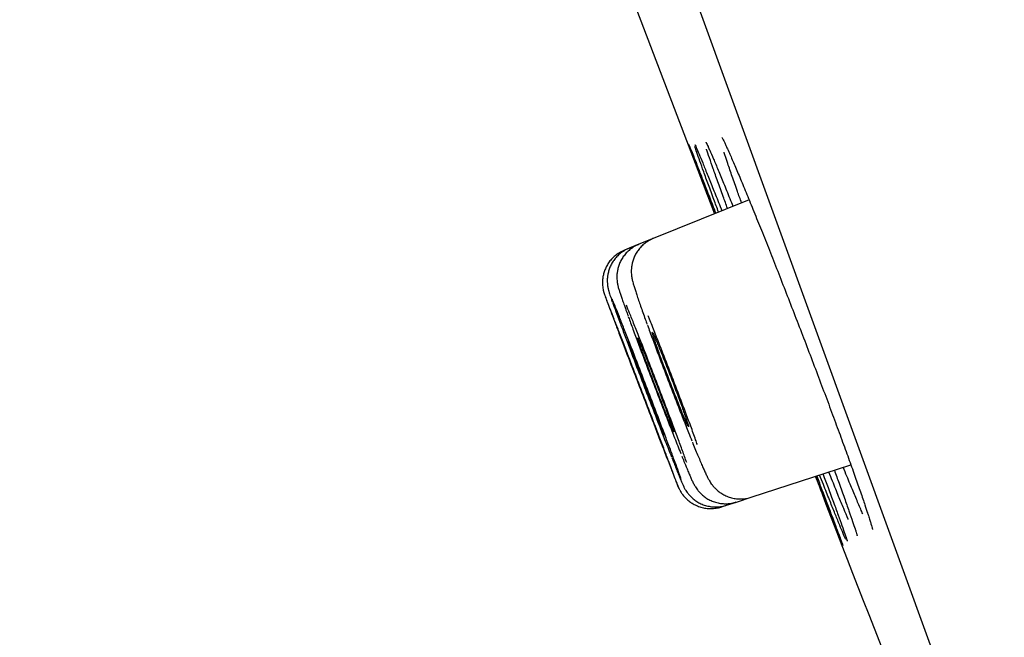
# Model space of a CAD drawing. Header units: millimetres. Extents: x 8 to 1091, y 12 to 2370.
# Tile 46 of 88: x 80 to 92, y 2229 to 2236. Entities that reach past the tile are written whole.
import ezdxf

# ---------------------------------------------------------------- set-up
doc = ezdxf.new("R2010")
doc.units = ezdxf.units.MM

msp = doc.modelspace()

# ---------------------------------------------------------------- linework, layer by layer
at = {"color": 7, "linetype": 'Continuous', "lineweight": 30}
for p, q in [((99.579, 2204.854), (64.265, 2301.877)), ((88.653, 2234.258), (87.562, 2233.817)), ((87.562, 2233.817), (87.398, 2233.751)), ((87.288, 2233.706), (87.233, 2233.684)), ((87.398, 2233.751), (87.288, 2233.706)), ((88.678, 2230.87), (89.814, 2231.239)), ((88.509, 2230.815), (88.678, 2230.87)), ((88.34, 2230.76), (88.396, 2230.778)), ((88.396, 2230.778), (88.509, 2230.815))]:
    msp.add_line(p, q, dxfattribs=at)
at = {"color": 7, "linetype": 'Continuous', "lineweight": 30, "flags": 128}
msp.add_lwpolyline([(86.339, 2239.147), (87.101, 2237.136), (88.259, 2234.099)], dxfattribs=at)
at = {"color": 7, "linetype": 'Continuous', "lineweight": 30}
for centre, radius, start, end in [((-267.609, 2125.748), 395.3, 9.59857, 27.45536), ((1209.305, 2663.302), 1200.4, 201.102788, 201.360113)]:
    msp.add_arc(centre, radius, start, end, dxfattribs=at)
for points, knots in [([(88.261, 2234.1), (88.243, 2234.148), (88.2, 2234.262), (88.141, 2234.415), (88.086, 2234.563), (88.04, 2234.685), (88.004, 2234.781), (87.979, 2234.847), (87.966, 2234.882), (87.966, 2234.886), (87.965, 2234.886)], [0, 0, 0, 0, 0.108578, 0.252484, 0.39685, 0.540756, 0.684641, 0.828985, 0.972869, 1, 1, 1, 1]), ([(87.966, 2234.888), (87.967, 2234.886), (87.97, 2234.878), (87.988, 2234.835), (88.018, 2234.761), (88.058, 2234.658), (88.108, 2234.531), (88.168, 2234.377), (88.223, 2234.235), (88.261, 2234.137), (88.274, 2234.105)], [0, 0, 0, 0, 0.088309, 0.228636, 0.368968, 0.509747, 0.650078, 0.790427, 0.931223, 1, 1, 1, 1]), ([(88.037, 2234.884), (88.037, 2234.884), (88.037, 2234.885), (88.039, 2234.881), (88.042, 2234.875), (88.043, 2234.871)], [0, 0, 0, 0, 0.03335, 0.453483, 1, 1, 1, 1]), ([(88.039, 2234.881), (88.043, 2234.872), (88.053, 2234.85), (88.082, 2234.782), (88.123, 2234.682), (88.175, 2234.554), (88.236, 2234.402), (88.293, 2234.261), (88.331, 2234.164), (88.343, 2234.133)], [0, 0, 0, 0, 0.101715, 0.265582, 0.42997, 0.593837, 0.757738, 0.922162, 1, 1, 1, 1]), ([(88.162, 2234.912), (88.162, 2234.912), (88.162, 2234.912), (88.167, 2234.904), (88.174, 2234.889), (88.183, 2234.871), (88.19, 2234.855), (88.191, 2234.851)], [0, 0, 0, 0, 0.125392, 0.335823, 0.593161, 0.88892, 1, 1, 1, 1]), ([(88.344, 2234.967), (88.344, 2234.966), (88.344, 2234.966), (88.35, 2234.956), (88.358, 2234.94), (88.372, 2234.913), (88.387, 2234.881), (88.399, 2234.854), (88.405, 2234.841)], [0, 0, 0, 0, 0.104786, 0.249959, 0.42346, 0.620214, 0.832731, 1, 1, 1, 1]), ([(88.306, 2234.118), (88.288, 2234.166), (88.246, 2234.278), (88.189, 2234.432), (88.135, 2234.58), (88.091, 2234.703), (88.058, 2234.797), (88.039, 2234.851), (88.034, 2234.865), (88.034, 2234.866)], [0, 0, 0, 0, 0.127314, 0.298728, 0.470689, 0.642103, 0.8135, 0.985443, 1, 1, 1, 1]), ([(88.408, 2234.159), (88.392, 2234.205), (88.351, 2234.315), (88.296, 2234.467), (88.243, 2234.616), (88.202, 2234.737), (88.177, 2234.809), (88.17, 2234.833), (88.17, 2234.833)], [0, 0, 0, 0, 0.149397, 0.360767, 0.572811, 0.784182, 0.995552, 1, 1, 1, 1]), ([(88.187, 2234.861), (88.193, 2234.848), (88.209, 2234.813), (88.247, 2234.725), (88.3, 2234.6), (88.363, 2234.448), (88.419, 2234.309), (88.458, 2234.213), (88.47, 2234.184)], [0, 0, 0, 0, 0.106857, 0.307635, 0.507775, 0.707972, 0.908807, 1, 1, 1, 1]), ([(88.568, 2234.223), (88.552, 2234.267), (88.513, 2234.375), (88.46, 2234.526), (88.41, 2234.672), (88.38, 2234.763), (88.369, 2234.796), (88.369, 2234.798)], [0, 0, 0, 0, 0.180069, 0.450224, 0.721242, 0.991398, 1, 1, 1, 1]), ([(88.401, 2234.851), (88.41, 2234.831), (88.434, 2234.78), (88.482, 2234.667), (88.546, 2234.518), (88.618, 2234.345), (88.697, 2234.152), (88.782, 2233.941), (88.873, 2233.715), (88.967, 2233.476), (89.064, 2233.228), (89.163, 2232.973), (89.263, 2232.716), (89.361, 2232.459), (89.457, 2232.205), (89.55, 2231.958), (89.638, 2231.72), (89.721, 2231.496), (89.797, 2231.287), (89.865, 2231.096), (89.924, 2230.927), (89.972, 2230.789), (89.994, 2230.721), (90.004, 2230.691)], [0, 0, 0, 0, 0.030561, 0.079607, 0.12867, 0.177889, 0.226952, 0.276018, 0.32524, 0.374305, 0.423359, 0.472569, 0.521622, 0.570654, 0.619842, 0.668874, 0.717884, 0.767051, 0.816061, 0.865059, 0.914213, 0.963212, 1, 1, 1, 1]), ([(87.563, 2233.816), (87.561, 2233.816), (87.54, 2233.809), (87.503, 2233.788), (87.455, 2233.754), (87.414, 2233.715), (87.381, 2233.672), (87.354, 2233.627), (87.335, 2233.582), (87.322, 2233.537), (87.314, 2233.495), (87.311, 2233.457), (87.311, 2233.425), (87.314, 2233.397), (87.317, 2233.374), (87.321, 2233.352), (87.326, 2233.331), (87.333, 2233.304), (87.343, 2233.27), (87.357, 2233.226), (87.374, 2233.174), (87.394, 2233.114), (87.417, 2233.048), (87.443, 2232.975), (87.467, 2232.907), (87.484, 2232.86), (87.491, 2232.842)], [0, 0, 0, 0, 0.00311, 0.042145, 0.0794, 0.115097, 0.149348, 0.182184, 0.213567, 0.243358, 0.271248, 0.296757, 0.319745, 0.341244, 0.363322, 0.387817, 0.417958, 0.459344, 0.527821, 0.601219, 0.670927, 0.744408, 0.815636, 0.885656, 0.954764, 1, 1, 1, 1]), ([(87.234, 2233.683), (87.223, 2233.679), (87.194, 2233.667), (87.15, 2233.64), (87.106, 2233.603), (87.068, 2233.562), (87.038, 2233.518), (87.015, 2233.473), (86.999, 2233.428), (86.988, 2233.383), (86.983, 2233.341), (86.982, 2233.302), (86.985, 2233.267), (86.989, 2233.239), (86.994, 2233.218), (86.998, 2233.204), (87.001, 2233.193), (87.004, 2233.185), (87.007, 2233.176), (87.009, 2233.17), (87.011, 2233.165), (87.011, 2233.163)], [0, 0, 0, 0, 0.046108, 0.127566, 0.20544, 0.280073, 0.351608, 0.420047, 0.48527, 0.54703, 0.604925, 0.6583, 0.705938, 0.745356, 0.775027, 0.79944, 0.824039, 0.854998, 0.898654, 0.970082, 1, 1, 1, 1]), ([(87.288, 2233.705), (87.285, 2233.704), (87.263, 2233.697), (87.225, 2233.675), (87.177, 2233.641), (87.137, 2233.601), (87.104, 2233.558), (87.078, 2233.513), (87.059, 2233.468), (87.047, 2233.423), (87.039, 2233.38), (87.037, 2233.34), (87.038, 2233.306), (87.041, 2233.278), (87.045, 2233.256), (87.049, 2233.239), (87.053, 2233.224), (87.057, 2233.211), (87.062, 2233.194), (87.069, 2233.171), (87.08, 2233.14), (87.09, 2233.111), (87.095, 2233.097)], [0, 0, 0, 0, 0.009315, 0.069715, 0.12736, 0.182575, 0.235516, 0.286222, 0.334638, 0.380601, 0.423787, 0.463542, 0.498635, 0.528129, 0.553771, 0.579298, 0.608076, 0.644533, 0.696747, 0.786292, 0.895759, 1, 1, 1, 1]), ([(87.398, 2233.749), (87.385, 2233.744), (87.353, 2233.731), (87.308, 2233.701), (87.264, 2233.663), (87.228, 2233.622), (87.199, 2233.578), (87.177, 2233.532), (87.161, 2233.487), (87.152, 2233.444), (87.147, 2233.403), (87.147, 2233.368), (87.149, 2233.338), (87.152, 2233.314), (87.156, 2233.293), (87.16, 2233.276), (87.164, 2233.257), (87.171, 2233.234), (87.181, 2233.203), (87.195, 2233.162), (87.212, 2233.112), (87.227, 2233.069), (87.238, 2233.039), (87.241, 2233.03)], [0, 0, 0, 0, 0.035888, 0.08496, 0.131913, 0.176935, 0.220101, 0.261399, 0.30072, 0.337809, 0.372132, 0.402862, 0.429808, 0.454669, 0.480427, 0.509528, 0.546383, 0.598822, 0.691071, 0.783559, 0.872054, 0.965292, 1, 1, 1, 1]), ([(87.718, 2231.315), (87.734, 2231.274), (87.766, 2231.192), (87.802, 2231.099), (87.827, 2231.034), (87.842, 2230.998), (87.844, 2230.994), (87.835, 2231.02), (87.814, 2231.077), (87.782, 2231.161), (87.74, 2231.273), (87.689, 2231.407), (87.631, 2231.56), (87.566, 2231.729), (87.498, 2231.907), (87.428, 2232.09), (87.357, 2232.274), (87.289, 2232.451), (87.225, 2232.619), (87.166, 2232.771), (87.114, 2232.903), (87.072, 2233.013), (87.04, 2233.095), (87.019, 2233.147), (87.015, 2233.157), (87.013, 2233.161)], [0, 0, 0, 0, 0.044126, 0.088252, 0.132378, 0.176504, 0.220625, 0.264746, 0.308864, 0.352981, 0.397099, 0.441217, 0.485338, 0.52946, 0.573589, 0.617718, 0.661852, 0.705986, 0.750123, 0.794261, 0.838396, 0.882531, 0.926661, 0.970791, 1, 1, 1, 1]), ([(87.015, 2233.153), (87.018, 2233.145), (87.025, 2233.126), (87.049, 2233.062), (87.085, 2232.967), (87.13, 2232.847), (87.184, 2232.705), (87.245, 2232.545), (87.311, 2232.373), (87.38, 2232.192), (87.451, 2232.008), (87.521, 2231.826), (87.588, 2231.652), (87.643, 2231.51), (87.686, 2231.398), (87.707, 2231.342), (87.718, 2231.315)], [0, 0, 0, 0, 0.058882, 0.135696, 0.212507, 0.289318, 0.366135, 0.442953, 0.51978, 0.596608, 0.673447, 0.750286, 0.827131, 0.903977, 0.951988, 1, 1, 1, 1]), ([(87.881, 2231.073), (87.878, 2231.081), (87.869, 2231.107), (87.842, 2231.182), (87.801, 2231.293), (87.751, 2231.428), (87.693, 2231.581), (87.63, 2231.75), (87.562, 2231.929), (87.491, 2232.113), (87.421, 2232.296), (87.352, 2232.474), (87.287, 2232.642), (87.227, 2232.794), (87.175, 2232.927), (87.131, 2233.035), (87.104, 2233.102), (87.095, 2233.123), (87.093, 2233.127)], [0, 0, 0, 0, 0.033459, 0.101278, 0.169089, 0.2369, 0.304711, 0.372522, 0.440342, 0.508162, 0.575995, 0.643828, 0.711673, 0.779518, 0.847369, 0.915219, 0.983066, 1, 1, 1, 1]), ([(87.099, 2233.088), (87.1, 2233.085), (87.109, 2233.06), (87.136, 2232.986), (87.18, 2232.867), (87.233, 2232.724), (87.293, 2232.565), (87.359, 2232.391), (87.428, 2232.21), (87.499, 2232.026), (87.569, 2231.844), (87.636, 2231.669), (87.692, 2231.527), (87.736, 2231.416), (87.758, 2231.36), (87.769, 2231.332)], [0, 0, 0, 0, 0.01173, 0.099564, 0.187399, 0.27523, 0.363061, 0.4509, 0.53874, 0.626595, 0.71445, 0.802322, 0.890194, 0.945097, 1, 1, 1, 1]), ([(87.241, 2233.03), (87.245, 2233.018), (87.255, 2232.989), (87.267, 2232.956), (87.274, 2232.937)], [0, 0, 0, 0, 0.448786, 1, 1, 1, 1]), ([(87.943, 2231.265), (87.935, 2231.288), (87.914, 2231.346), (87.87, 2231.467), (87.813, 2231.621), (87.749, 2231.79), (87.681, 2231.969), (87.611, 2232.154), (87.54, 2232.338), (87.471, 2232.517), (87.405, 2232.685), (87.344, 2232.837), (87.293, 2232.965), (87.267, 2233.028), (87.255, 2233.058)], [0, 0, 0, 0, 0.054458, 0.14172, 0.228971, 0.316221, 0.403477, 0.490733, 0.578008, 0.665284, 0.752585, 0.839885, 0.927206, 1, 1, 1, 1]), ([(87.277, 2232.93), (87.28, 2232.922), (87.297, 2232.874), (87.337, 2232.765), (87.396, 2232.606), (87.462, 2232.432), (87.531, 2232.251), (87.602, 2232.066), (87.672, 2231.883), (87.741, 2231.708), (87.797, 2231.565), (87.841, 2231.453), (87.864, 2231.397), (87.875, 2231.37)], [0, 0, 0, 0, 0.020717, 0.12657, 0.232422, 0.338274, 0.444127, 0.549998, 0.655869, 0.76177, 0.867672, 0.933836, 1, 1, 1, 1]), ([(88.065, 2231.469), (88.058, 2231.487), (88.036, 2231.55), (87.989, 2231.679), (87.926, 2231.848), (87.858, 2232.028), (87.787, 2232.213), (87.716, 2232.398), (87.646, 2232.578), (87.579, 2232.746), (87.531, 2232.867), (87.507, 2232.924), (87.502, 2232.937)], [0, 0, 0, 0, 0.048217, 0.162954, 0.277691, 0.392421, 0.507152, 0.621907, 0.736663, 0.851465, 0.966267, 1, 1, 1, 1]), ([(87.495, 2232.83), (87.496, 2232.83), (87.513, 2232.782), (87.555, 2232.669), (87.619, 2232.496), (87.688, 2232.313), (87.759, 2232.127), (87.831, 2231.943), (87.9, 2231.768), (87.957, 2231.623), (87.989, 2231.544), (88.002, 2231.513)], [0, 0, 0, 0, 0.001368, 0.132331, 0.263275, 0.394219, 0.525181, 0.656143, 0.787152, 0.918162, 1, 1, 1, 1]), ([(87.638, 2232.553), (87.628, 2232.575), (87.61, 2232.62), (87.587, 2232.674), (87.57, 2232.715), (87.557, 2232.741), (87.55, 2232.753), (87.549, 2232.749), (87.554, 2232.73), (87.564, 2232.696), (87.581, 2232.648), (87.602, 2232.588), (87.627, 2232.518), (87.656, 2232.438), (87.688, 2232.353), (87.722, 2232.263), (87.757, 2232.172), (87.792, 2232.082), (87.826, 2231.996), (87.858, 2231.915), (87.887, 2231.844), (87.912, 2231.782), (87.933, 2231.733), (87.949, 2231.697), (87.96, 2231.677), (87.964, 2231.671), (87.963, 2231.681), (87.956, 2231.705), (87.943, 2231.744), (87.925, 2231.797), (87.903, 2231.861), (87.876, 2231.935), (87.845, 2232.017), (87.813, 2232.104), (87.778, 2232.195), (87.743, 2232.286), (87.709, 2232.375), (87.672, 2232.467), (87.65, 2232.522), (87.638, 2232.553)], [0, 0, 0, 0, 0.026864, 0.053729, 0.080593, 0.107458, 0.134321, 0.161184, 0.188039, 0.214895, 0.241738, 0.268582, 0.295416, 0.32225, 0.34908, 0.37591, 0.402744, 0.429578, 0.456422, 0.483265, 0.51012, 0.536976, 0.563839, 0.590702, 0.617567, 0.644431, 0.671289, 0.698148, 0.724995, 0.751842, 0.778679, 0.805515, 0.832346, 0.859176, 0.886008, 0.91284, 0.93968, 0.966521, 1, 1, 1, 1]), ([(87.355, 2232.447), (87.346, 2232.469), (87.328, 2232.514), (87.307, 2232.567), (87.29, 2232.608), (87.279, 2232.634), (87.274, 2232.645), (87.274, 2232.643), (87.274, 2232.643)], [0, 0, 0, 0, 0.188779, 0.377558, 0.566337, 0.755117, 0.943875, 1, 1, 1, 1]), ([(87.275, 2232.641), (87.276, 2232.635), (87.279, 2232.625), (87.291, 2232.591), (87.308, 2232.545), (87.33, 2232.485), (87.356, 2232.416), (87.386, 2232.337), (87.418, 2232.253), (87.452, 2232.164), (87.487, 2232.073), (87.521, 2231.984), (87.554, 2231.898), (87.585, 2231.819), (87.613, 2231.747), (87.638, 2231.686), (87.657, 2231.637), (87.672, 2231.601), (87.677, 2231.589), (87.68, 2231.583)], [0, 0, 0, 0, 0.058818, 0.117636, 0.176445, 0.235254, 0.29406, 0.352867, 0.411679, 0.470491, 0.529314, 0.588137, 0.646971, 0.705805, 0.764646, 0.823486, 0.882327, 0.941167, 1, 1, 1, 1]), ([(87.467, 2232.492), (87.458, 2232.514), (87.44, 2232.559), (87.419, 2232.612), (87.402, 2232.652), (87.39, 2232.678), (87.384, 2232.689), (87.384, 2232.685), (87.39, 2232.665), (87.401, 2232.632), (87.418, 2232.584), (87.439, 2232.524), (87.465, 2232.453), (87.495, 2232.374), (87.527, 2232.289), (87.561, 2232.2), (87.595, 2232.109), (87.63, 2232.02), (87.663, 2231.934), (87.695, 2231.854), (87.723, 2231.783), (87.748, 2231.722), (87.768, 2231.674), (87.783, 2231.639), (87.793, 2231.618), (87.796, 2231.613), (87.794, 2231.623), (87.787, 2231.648), (87.773, 2231.687), (87.754, 2231.74), (87.731, 2231.804), (87.704, 2231.878), (87.673, 2231.959), (87.64, 2232.047), (87.606, 2232.137), (87.571, 2232.227), (87.537, 2232.315), (87.501, 2232.407), (87.479, 2232.462), (87.467, 2232.492)], [0, 0, 0, 0, 0.026858, 0.053717, 0.080575, 0.107434, 0.13429, 0.161146, 0.187994, 0.214843, 0.241684, 0.268526, 0.295362, 0.322199, 0.349035, 0.375871, 0.402713, 0.429554, 0.456403, 0.483252, 0.510108, 0.536964, 0.563823, 0.590682, 0.61754, 0.644397, 0.671248, 0.6981, 0.724943, 0.751787, 0.778624, 0.805461, 0.832297, 0.859133, 0.885972, 0.912812, 0.939658, 0.966505, 1, 1, 1, 1]), ([(87.296, 2232.426), (87.287, 2232.448), (87.27, 2232.493), (87.249, 2232.546), (87.233, 2232.587), (87.223, 2232.613), (87.218, 2232.624), (87.219, 2232.622), (87.219, 2232.622)], [0, 0, 0, 0, 0.189191, 0.378382, 0.567574, 0.756766, 0.945937, 1, 1, 1, 1]), ([(87.22, 2232.619), (87.222, 2232.614), (87.225, 2232.604), (87.238, 2232.57), (87.256, 2232.524), (87.278, 2232.465), (87.304, 2232.395), (87.334, 2232.317), (87.366, 2232.232), (87.4, 2232.144), (87.435, 2232.054), (87.469, 2231.964), (87.502, 2231.879), (87.533, 2231.799), (87.56, 2231.728), (87.584, 2231.667), (87.603, 2231.618), (87.617, 2231.582), (87.622, 2231.57), (87.625, 2231.564)], [0, 0, 0, 0, 0.058811, 0.117623, 0.176433, 0.235243, 0.294057, 0.352871, 0.411693, 0.470515, 0.529346, 0.588177, 0.647013, 0.705849, 0.764685, 0.82352, 0.88235, 0.941179, 1, 1, 1, 1]), ([(87.627, 2231.558), (87.627, 2231.558), (87.628, 2231.556), (87.625, 2231.565), (87.616, 2231.588), (87.602, 2231.627), (87.583, 2231.678), (87.559, 2231.741), (87.531, 2231.814), (87.5, 2231.895), (87.467, 2231.981), (87.433, 2232.071), (87.398, 2232.161), (87.364, 2232.249), (87.329, 2232.34), (87.308, 2232.395), (87.296, 2232.426)], [0, 0, 0, 0, 0.006784, 0.081746, 0.156707, 0.231665, 0.306622, 0.381583, 0.456544, 0.531514, 0.606484, 0.681465, 0.756446, 0.831436, 0.906426, 1, 1, 1, 1]), ([(87.683, 2231.577), (87.683, 2231.577), (87.685, 2231.575), (87.681, 2231.585), (87.674, 2231.607), (87.66, 2231.646), (87.641, 2231.698), (87.617, 2231.761), (87.59, 2231.834), (87.559, 2231.915), (87.527, 2232.002), (87.492, 2232.092), (87.458, 2232.182), (87.424, 2232.27), (87.388, 2232.361), (87.367, 2232.416), (87.355, 2232.447)], [0, 0, 0, 0, 0.006033, 0.081066, 0.1561, 0.23112, 0.306141, 0.381155, 0.45617, 0.531188, 0.606207, 0.681237, 0.756268, 0.831313, 0.906358, 1, 1, 1, 1]), ([(88.007, 2231.499), (88.017, 2231.474), (88.038, 2231.423), (88.067, 2231.353), (88.09, 2231.299), (88.103, 2231.269), (88.107, 2231.259)], [0, 0, 0, 0, 0.275975, 0.560759, 0.846159, 1, 1, 1, 1]), ([(87.773, 2231.322), (87.781, 2231.3), (87.799, 2231.255), (87.814, 2231.218), (87.821, 2231.199)], [0, 0, 0, 0, 0.507252, 1, 1, 1, 1]), ([(87.887, 2231.338), (87.891, 2231.33), (87.904, 2231.297), (87.922, 2231.253), (87.935, 2231.221), (87.941, 2231.208)], [0, 0, 0, 0, 0.180911, 0.665267, 1, 1, 1, 1]), ([(87.821, 2231.199), (87.822, 2231.198), (87.825, 2231.19), (87.828, 2231.183), (87.83, 2231.177)], [0, 0, 0, 0, 0.149518, 1, 1, 1, 1]), ([(87.83, 2231.177), (87.834, 2231.168), (87.842, 2231.148), (87.849, 2231.131), (87.853, 2231.122)], [0, 0, 0, 0, 0.460853, 1, 1, 1, 1]), ([(87.941, 2231.208), (87.945, 2231.199), (87.956, 2231.171), (87.973, 2231.131), (87.991, 2231.089), (88.005, 2231.058), (88.017, 2231.034), (88.027, 2231.015), (88.037, 2230.997), (88.049, 2230.978), (88.065, 2230.955), (88.086, 2230.929), (88.115, 2230.899), (88.152, 2230.869), (88.196, 2230.842), (88.246, 2230.82), (88.3, 2230.804), (88.357, 2230.796), (88.415, 2230.796), (88.466, 2230.803), (88.497, 2230.813), (88.508, 2230.817)], [0, 0, 0, 0, 0.048874, 0.144778, 0.243186, 0.348381, 0.412719, 0.46401, 0.496389, 0.526555, 0.556227, 0.588531, 0.626756, 0.669895, 0.71581, 0.763949, 0.813683, 0.864428, 0.915783, 0.967495, 1, 1, 1, 1]), ([(88.107, 2231.259), (88.111, 2231.249), (88.123, 2231.221), (88.141, 2231.18), (88.161, 2231.135), (88.179, 2231.1), (88.194, 2231.071), (88.208, 2231.047), (88.222, 2231.025), (88.24, 2231.002), (88.263, 2230.975), (88.293, 2230.946), (88.331, 2230.917), (88.377, 2230.891), (88.427, 2230.87), (88.482, 2230.856), (88.54, 2230.85), (88.598, 2230.852), (88.645, 2230.86), (88.67, 2230.869), (88.677, 2230.872)], [0, 0, 0, 0, 0.04998, 0.149267, 0.251975, 0.364867, 0.444633, 0.487465, 0.521978, 0.555758, 0.590688, 0.630333, 0.674846, 0.72232, 0.771791, 0.822673, 0.874452, 0.926774, 0.979407, 1, 1, 1, 1]), ([(89.625, 2231.178), (89.643, 2231.128), (89.685, 2231.013), (89.741, 2230.858), (89.793, 2230.711), (89.834, 2230.592), (89.853, 2230.536), (89.862, 2230.509)], [0, 0, 0, 0, 0.166268, 0.380699, 0.594448, 0.808182, 1, 1, 1, 1]), ([(89.839, 2230.938), (89.816, 2230.993), (89.781, 2231.076), (89.74, 2231.176), (89.726, 2231.211)], [0, 0, 0, 0, 0.65243, 1, 1, 1, 1]), ([(87.853, 2231.122), (87.855, 2231.116), (87.864, 2231.093), (87.877, 2231.063), (87.892, 2231.028), (87.901, 2231.006), (87.911, 2230.986), (87.918, 2230.972), (87.927, 2230.956), (87.941, 2230.935), (87.959, 2230.91), (87.985, 2230.88), (88.018, 2230.849), (88.058, 2230.82), (88.105, 2230.795), (88.156, 2230.775), (88.212, 2230.763), (88.27, 2230.758), (88.328, 2230.762), (88.371, 2230.77), (88.392, 2230.778), (88.396, 2230.78)], [0, 0, 0, 0, 0.040611, 0.144947, 0.253642, 0.374422, 0.41407, 0.444468, 0.472293, 0.49972, 0.531204, 0.570471, 0.61499, 0.662612, 0.71347, 0.766668, 0.821339, 0.876904, 0.933003, 0.989404, 1, 1, 1, 1]), ([(89.522, 2230.824), (89.5, 2230.88), (89.466, 2230.967), (89.426, 2231.071), (89.411, 2231.108)], [0, 0, 0, 0, 0.63454, 1, 1, 1, 1]), ([(89.424, 2231.112), (89.444, 2231.059), (89.489, 2230.941), (89.549, 2230.783), (89.604, 2230.637), (89.649, 2230.518), (89.685, 2230.423), (89.709, 2230.358), (89.721, 2230.325), (89.721, 2230.322), (89.721, 2230.322)], [0, 0, 0, 0, 0.118277, 0.260359, 0.401988, 0.543594, 0.685652, 0.827259, 0.96885, 1, 1, 1, 1]), ([(89.569, 2230.842), (89.547, 2230.897), (89.512, 2230.984), (89.472, 2231.086), (89.457, 2231.123)], [0, 0, 0, 0, 0.63896, 1, 1, 1, 1]), ([(89.495, 2231.136), (89.515, 2231.083), (89.559, 2230.966), (89.617, 2230.809), (89.67, 2230.663), (89.714, 2230.542), (89.747, 2230.449), (89.765, 2230.395), (89.77, 2230.38), (89.77, 2230.378)], [0, 0, 0, 0, 0.136544, 0.303869, 0.470662, 0.637431, 0.804733, 0.971503, 1, 1, 1, 1]), ([(89.674, 2230.88), (89.652, 2230.935), (89.617, 2231.021), (89.577, 2231.122), (89.562, 2231.157)], [0, 0, 0, 0, 0.645268, 1, 1, 1, 1]), ([(87.839, 2231.006), (87.84, 2231.004), (87.842, 2230.997), (87.845, 2230.991), (87.849, 2230.981), (87.853, 2230.972), (87.857, 2230.964), (87.859, 2230.961)], [0, 0, 0, 0, 0.186461, 0.561669, 0.757904, 0.913103, 1, 1, 1, 1]), ([(87.844, 2230.994), (87.844, 2230.993), (87.846, 2230.989), (87.848, 2230.983), (87.853, 2230.974), (87.859, 2230.96), (87.868, 2230.944), (87.881, 2230.921), (87.901, 2230.893), (87.93, 2230.861), (87.965, 2230.828), (88.006, 2230.799), (88.053, 2230.775), (88.105, 2230.755), (88.161, 2230.744), (88.219, 2230.74), (88.277, 2230.745), (88.318, 2230.752), (88.338, 2230.76), (88.339, 2230.761)], [0, 0, 0, 0, 0.025323, 0.082624, 0.126819, 0.155273, 0.185027, 0.223569, 0.274969, 0.339972, 0.414954, 0.486605, 0.565345, 0.647652, 0.732166, 0.818002, 0.904623, 0.991687, 1, 1, 1, 1]), ([(89.755, 2230.389), (89.753, 2230.393), (89.744, 2230.413), (89.718, 2230.475), (89.677, 2230.575), (89.627, 2230.697), (89.588, 2230.794), (89.569, 2230.842)], [0, 0, 0, 0, 0.070114, 0.310698, 0.550518, 0.775259, 1, 1, 1, 1]), ([(89.784, 2230.618), (89.783, 2230.619), (89.769, 2230.652), (89.733, 2230.737), (89.694, 2230.833), (89.674, 2230.88)], [0, 0, 0, 0, 0.017808, 0.508904, 1, 1, 1, 1]), ([(89.95, 2230.68), (89.949, 2230.68), (89.935, 2230.712), (89.899, 2230.796), (89.859, 2230.89), (89.839, 2230.938)], [0, 0, 0, 0, 0.003439, 0.50172, 1, 1, 1, 1]), ([(89.719, 2230.324), (89.718, 2230.327), (89.714, 2230.335), (89.696, 2230.379), (89.666, 2230.454), (89.626, 2230.556), (89.578, 2230.678), (89.541, 2230.775), (89.522, 2230.824)], [0, 0, 0, 0, 0.089776, 0.276411, 0.46364, 0.650275, 0.825137, 1, 1, 1, 1]), ([(90.001, 2230.7), (90.005, 2230.687), (90.016, 2230.654), (90.03, 2230.609), (90.043, 2230.566), (90.052, 2230.535), (90.057, 2230.515), (90.059, 2230.505), (90.059, 2230.505), (90.059, 2230.504)], [0, 0, 0, 0, 0.114568, 0.299214, 0.479309, 0.65537, 0.802462, 0.92825, 1, 1, 1, 1]), ([(89.859, 2230.518), (89.86, 2230.515), (89.866, 2230.496), (89.873, 2230.472), (89.881, 2230.447), (89.885, 2230.434), (89.886, 2230.428), (89.886, 2230.429), (89.886, 2230.429)], [0, 0, 0, 0, 0.06272, 0.340817, 0.585158, 0.801733, 0.974822, 1, 1, 1, 1]), ([(89.767, 2230.388), (89.768, 2230.383), (89.771, 2230.375), (89.772, 2230.37), (89.772, 2230.371), (89.772, 2230.371)], [0, 0, 0, 0, 0.541999, 0.957343, 1, 1, 1, 1])]:
    msp.add_open_spline(points, degree=3, knots=knots, dxfattribs=at)

doc.saveas('drawing.dxf')
